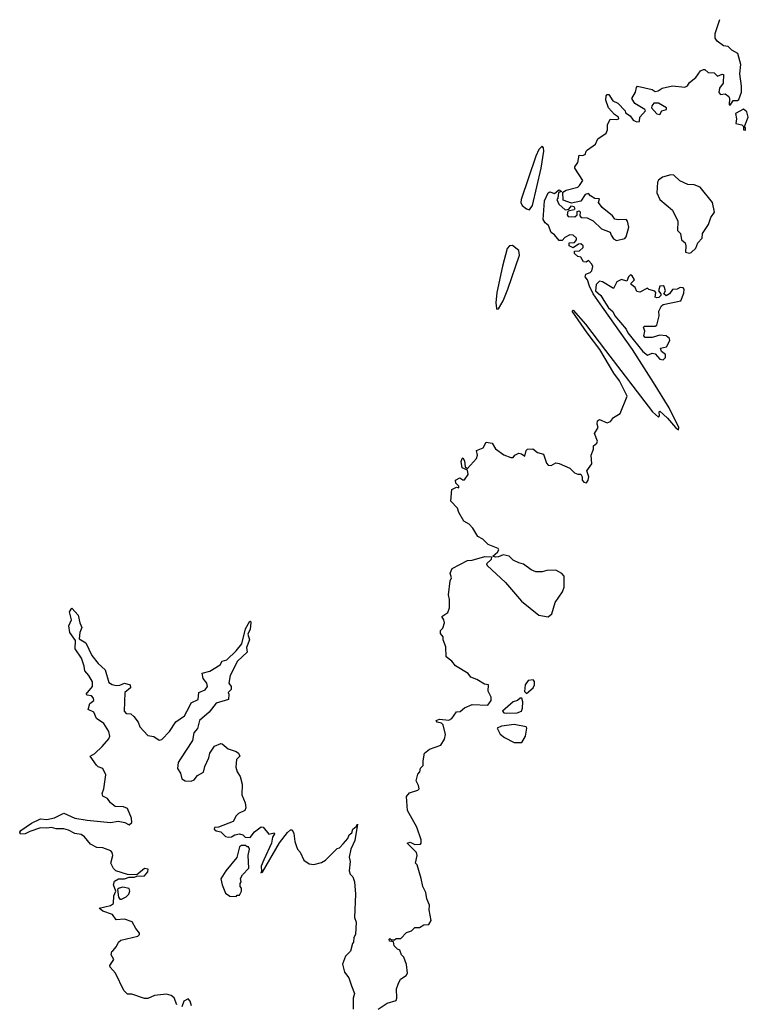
# Model space of a CAD drawing. Extents: x 2219101 to 2444320, y 201258 to 358766.
# Tile 188 of 256: x 2321590 to 2326284, y 310435 to 316783. Entities that reach past the tile are written whole.
import ezdxf

# ---------------------------------------------------------------- set-up
doc = ezdxf.new("R2010")
doc.units = 0

msp = doc.modelspace()

# ---------------------------------------------------------------- linework, layer by layer
at = {"layer": '0CON10XD'}
for points in [[(2325555, 316129.2), (2325566, 316124), (2325583, 316127), (2325586, 316155), (2325621.2, 316195), (2325617.5, 316205), (2325552, 316242), (2325534.2, 316274.2), (2325557.5, 316315), (2325563, 316347), (2325570, 316355), (2325665, 316333.8), (2325685, 316321.2), (2325702.5, 316325), (2325728.3, 316341.7), (2325795, 316356.2), (2325875, 316347.5), (2325893, 316357), (2325905, 316377.5), (2325945, 316410), (2325977, 316453), (2325995, 316462.5), (2326005, 316462.5), (2326025, 316442.5), (2326065, 316440), (2326085, 316420), (2326115, 316432.5), (2326125, 316430), (2326122.5, 316375), (2326099.3, 316340.7), (2326093.6, 316313.6), (2326105, 316301.2), (2326135, 316306), (2326158, 316288), (2326163.3, 316275), (2326160, 316235), (2326170, 316235), (2326187.5, 316262.5), (2326215, 316261.2), (2326222, 316268), (2326240, 316315), (2326241.2, 316355), (2326228.8, 316435), (2326236.2, 316495), (2326216.2, 316565), (2326177.7, 316587.7), (2326155, 316610), (2326124.2, 316614.2), (2326083.3, 316645), (2326071.2, 316665), (2326070, 316695), (2326100, 316785)], [(2323900, 310405), (2323958.3, 310441.7), (2324015, 310460), (2324020, 310475), (2324017.5, 310535), (2324027.5, 310565), (2324043.6, 310596.4), (2324079.3, 310620.7), (2324087.5, 310635), (2324081.7, 310691.7), (2324065, 310740), (2324050, 310755), (2324040, 310785), (2324025, 310790), (2324001.7, 310811.7), (2323998.3, 310838.3), (2323971.7, 310841.7), (2323970, 310855), (2323975, 310860), (2323985, 310850), (2324005, 310850), (2324015, 310860), (2324045, 310860), (2324081.7, 310898.3), (2324115, 310910), (2324135, 310930), (2324165, 310930), (2324193, 310947), (2324225, 310950), (2324240, 310975), (2324227.5, 311045), (2324230, 311075), (2324213.3, 311115), (2324206.4, 311156.4), (2324187.5, 311195), (2324177, 311247), (2324150, 311335), (2324140, 311345), (2324150, 311395), (2324146.2, 311415), (2324086.7, 311475), (2324105, 311480.8), (2324135, 311465.8), (2324171.7, 311468.3), (2324177.5, 311475), (2324177.5, 311495), (2324147.7, 311577.7), (2324087.5, 311685), (2324082.5, 311775), (2324101.7, 311798.3), (2324155, 311816.7), (2324163.3, 311825), (2324160, 311845), (2324143.8, 311875), (2324155, 311920), (2324167.5, 311935), (2324173, 311957), (2324190, 311975), (2324188.8, 312005), (2324197.5, 312055), (2324229.3, 312080.7), (2324303.6, 312106.4), (2324327.5, 312145), (2324332.5, 312175), (2324317.5, 312237.5), (2324307, 312247), (2324280, 312255), (2324272.5, 312265), (2324295, 312273.3), (2324355, 312267.5), (2324373, 312277), (2324405, 312320), (2324427, 312323), (2324455, 312347.5), (2324505, 312367.5), (2324607, 312363), (2324627.5, 312395), (2324627.5, 312415), (2324607.5, 312455), (2324610, 312495), (2324585, 312498.8), (2324535, 312530), (2324497.5, 312545), (2324478.3, 312568.3), (2324397, 312617), (2324375, 312646.7), (2324337.5, 312675), (2324335, 312740), (2324317.5, 312785), (2324317.5, 312805), (2324300, 312825), (2324300, 312845), (2324315, 312860), (2324326.2, 312895), (2324323.3, 312915), (2324310, 312935), (2324348, 312962), (2324359.3, 312990.7), (2324360, 313045), (2324353.3, 313075), (2324363.3, 313165), (2324372.5, 313185), (2324362.5, 313215), (2324375.9, 313244.1), (2324475, 313296.7), (2324505, 313298), (2324586.8, 313323.2), (2324629.3, 313319.3), (2324626.8, 313303.2), (2324597.5, 313275), (2324602.5, 313265), (2324720, 313155), (2324823.8, 313035), (2324935, 312943.3), (2324995, 312933.3), (2325018.3, 312951.7), (2325040, 313025), (2325086.7, 313095), (2325098.8, 313125), (2325096.7, 313195), (2325083, 313213), (2325045, 313233.3), (2324985, 313232.5), (2324955, 313222.5), (2324915, 313222.5), (2324885, 313236.7), (2324835, 313273.8), (2324805, 313280.8), (2324769.1, 313299.1), (2324742.5, 313325), (2324705, 313332.5), (2324675, 313319.2), (2324655, 313317.5), (2324637.5, 313325), (2324669.1, 313350.9), (2324676, 313365), (2324673.3, 313375), (2324608.8, 313398.8), (2324574.1, 313434.1), (2324542.3, 313452.3), (2324510, 313505), (2324485, 313530), (2324450.7, 313550.7), (2324420, 313605), (2324410, 313635), (2324368.3, 313678.3), (2324375, 313753.8), (2324405, 313770), (2324420, 313765), (2324420, 313775), (2324400, 313795), (2324397.5, 313815), (2324425, 313830), (2324445, 313816.7), (2324455, 313816.7), (2324479.3, 313850.7), (2324475, 313880), (2324440, 313895), (2324434.2, 313935), (2324440, 313955), (2324445, 313957.5), (2324455, 313940), (2324460, 313900), (2324475, 313890), (2324532, 313955), (2324538.8, 313975), (2324532.5, 314005), (2324576, 314024), (2324595, 314060), (2324633.6, 314053.6), (2324655.8, 314015.8), (2324708, 313978), (2324755, 313961.2), (2324768.3, 313961.7), (2324780, 313975), (2324805, 313988), (2324822.5, 313985), (2324845, 313970), (2324853.3, 314005), (2324862.5, 314015), (2324896.4, 314016.4), (2324925, 313992.5), (2324965, 313982.5), (2324984.4, 313924.4), (2324995, 313910.8), (2325015, 313910), (2325044, 313926), (2325065, 313921.2), (2325135, 313892.5), (2325165, 313862.5), (2325185, 313852.5), (2325205, 313852.5), (2325213.3, 313835), (2325213.8, 313815), (2325225, 313801.2), (2325242.5, 313797.5), (2325253.3, 313815), (2325256, 313835), (2325243.3, 313875), (2325275, 313920), (2325272, 313975), (2325286.7, 314015), (2325287.5, 314035), (2325307.7, 314052.3), (2325313.3, 314065), (2325292.5, 314115), (2325316.7, 314155), (2325310, 314175), (2325313, 314197), (2325325, 314206.2), (2325375, 314184.2), (2325396.9, 314193.1), (2325415, 314218.8), (2325457.5, 314245), (2325503.5, 314355), (2325453.9, 314455), (2325417.7, 314505), (2325327.3, 314657.3), (2325245, 314764.4), (2325150, 314905), (2325155, 314910), (2325235, 314820), (2325365, 314650), (2325666.7, 314255), (2325705, 314220), (2325711.7, 314228.3), (2325710, 314255), (2325715, 314260), (2325763.3, 314215), (2325815, 314153.3), (2325835, 314140), (2325836.1, 314153.9), (2325775, 314280), (2325673.8, 314445), (2325537.3, 314657.3), (2325345, 314930), (2325284.5, 315015), (2325260, 315065), (2325248.8, 315105), (2325234, 315125), (2325237, 315143), (2325265.8, 315154.2), (2325276.2, 315165), (2325282.5, 315192.5), (2325277, 315207), (2325255, 315230), (2325239.3, 315220.7), (2325223, 315223), (2325205, 315252.5), (2325185, 315257.5), (2325163.3, 315275), (2325165, 315290), (2325197, 315293), (2325220, 315315), (2325220, 315325), (2325205, 315337.5), (2325190, 315335), (2325155, 315312.5), (2325130, 315325), (2325130, 315345), (2325165, 315347.5), (2325177.5, 315365), (2325177.5, 315375), (2325155, 315393.3), (2325135, 315396.2), (2325101.7, 315378.3), (2325085, 315360), (2325065, 315360), (2325036, 315396), (2325015, 315411.2), (2324996.1, 315456.1), (2324975, 315473.8), (2324962.9, 315495), (2324971.4, 315615), (2324995, 315667.5), (2325005, 315672.5), (2325035, 315662.5), (2325063, 315687), (2325070, 315685), (2325080, 315675), (2325061.7, 315668.3), (2325057, 315633), (2325050, 315625), (2325063.6, 315593.6), (2325105, 315557.5), (2325128.3, 315561.7), (2325145, 315582.5), (2325159.3, 315579.3), (2325167.5, 315565), (2325161.7, 315558.3), (2325121.7, 315548.3), (2325117.5, 315525), (2325123.6, 315513.6), (2325167, 315513), (2325182.5, 315525), (2325182.5, 315547.5), (2325195, 315550), (2325200, 315545), (2325198.3, 315518.3), (2325207, 315507), (2325246.1, 315506.1), (2325285, 315487.5), (2325337.5, 315435), (2325395, 315412.5), (2325401.2, 315395), (2325415, 315370), (2325435, 315360), (2325488.3, 315371.7), (2325497, 315383), (2325513.3, 315445), (2325506.7, 315485), (2325497.5, 315495), (2325445, 315492.5), (2325425, 315497.5), (2325409.5, 315519.5), (2325341.7, 315571.7), (2325320, 315605), (2325325, 315627.5), (2325295, 315630), (2325267, 315647), (2325255, 315662.5), (2325234.1, 315655.9), (2325205, 315612.5), (2325145, 315600), (2325090.7, 315620.7), (2325088.3, 315671.7), (2325110, 315685), (2325185, 315703.3), (2325197.5, 315715), (2325217, 315747), (2325167.5, 315825), (2325167.5, 315835), (2325186.4, 315863.6), (2325195, 315910), (2325215, 315907.5), (2325232.5, 315915), (2325238.8, 315935), (2325248.8, 315945), (2325299.8, 315980.2), (2325315, 316016), (2325367.5, 316052.5), (2325375.9, 316074.1), (2325376.2, 316105), (2325395, 316142.5), (2325435, 316140), (2325450, 316145), (2325447.5, 316155), (2325422.3, 316172.3), (2325382.5, 316215), (2325366.7, 316265), (2325368.3, 316291.7), (2325375, 316300), (2325385, 316300), (2325410.7, 316260.7), (2325442.5, 316245), (2325490, 316195), (2325493.6, 316183.6), (2325523.9, 316163.9), (2325543.3, 316135), (2325555, 316129.2)], [(2325715, 316172), (2325726.7, 316195), (2325756.7, 316205), (2325757.5, 316215), (2325705, 316245.8), (2325676, 316244), (2325661.7, 316228.3), (2325661.2, 316215), (2325695, 316176.2), (2325715, 316172)], [(2326265, 316070), (2326266.4, 316086.4), (2326260, 316095), (2326284, 316155), (2326275, 316190), (2326254, 316206), (2326202.5, 316177.5), (2326208.8, 316145), (2326203.8, 316115), (2326242.5, 316105), (2326252.5, 316095), (2326253.9, 316073.9), (2326265, 316070)], [(2324875, 315557.3), (2324893.9, 315586.1), (2324950.2, 315825), (2324966.6, 315936.6), (2324965, 315957.5), (2324955, 315968.8), (2324935, 315947.1), (2324915, 315903.3), (2324819.7, 315625), (2324818.6, 315605), (2324827.2, 315585), (2324855, 315563.5), (2324875, 315557.3)], [(2325905, 315277.5), (2325915, 315282.5), (2325945, 315310), (2325958.8, 315345), (2325986.7, 315375), (2325990, 315405), (2326027.4, 315462.6), (2326041.7, 315508.3), (2326066.8, 315543.2), (2326053.6, 315605), (2325973.5, 315703.5), (2325935, 315717.5), (2325895, 315720), (2325843.3, 315745), (2325805, 315780.8), (2325785, 315783.8), (2325731.2, 315768.8), (2325705, 315749.2), (2325698.1, 315735), (2325695, 315667.5), (2325715, 315623.3), (2325796.2, 315555), (2325830, 315485), (2325828, 315425), (2325846.7, 315405), (2325853.9, 315363.9), (2325876.7, 315345), (2325882.5, 315325), (2325880, 315285), (2325905, 315277.5)], [(2324665, 314916.7), (2324675, 314918.8), (2324705, 314971.5), (2324735, 315046.5), (2324809.3, 315265), (2324805.4, 315295.4), (2324765, 315327), (2324745, 315324.8), (2324731.1, 315308.9), (2324700.9, 315195), (2324664.8, 315024.8), (2324656.8, 314956.8), (2324661.9, 314921.9), (2324665, 314916.7)], [(2325735, 314590.8), (2325751.2, 314605), (2325751.2, 314625), (2325723.9, 314643.9), (2325717.5, 314665), (2325756.9, 314673.1), (2325778.1, 314715), (2325777, 314727), (2325755.5, 314745.5), (2325715, 314750), (2325665, 314734), (2325620, 314735), (2325610, 314745), (2325617.5, 314775), (2325608.3, 314801.7), (2325615, 314806.7), (2325685, 314806.7), (2325695, 314813.3), (2325710, 314875), (2325707, 314903), (2325725, 314937.5), (2325735, 314946.7), (2325848.8, 314971.2), (2325869.4, 315020.6), (2325870.8, 315045), (2325865, 315053.8), (2325845, 315057.1), (2325825, 315046.2), (2325796.4, 315043.6), (2325776.7, 315015), (2325755, 315003.8), (2325740, 315015), (2325751.2, 315035), (2325742.3, 315062.3), (2325735, 315068), (2325715, 315065.8), (2325706.1, 315036.1), (2325720, 315015), (2325720, 315005), (2325708.3, 314991.7), (2325695, 314990), (2325683.8, 314995), (2325687.5, 315025), (2325682, 315032), (2325643.6, 315043.6), (2325635, 315052.5), (2325585, 315026.7), (2325565, 315030), (2325556.1, 315056.1), (2325530, 315075), (2325530, 315085), (2325550, 315105), (2325535, 315132.5), (2325525, 315137.5), (2325512.5, 315125), (2325501.7, 315098.3), (2325467.7, 315107.7), (2325436, 315094), (2325415, 315050), (2325345, 315093.3), (2325325, 315096.7), (2325318.3, 315091.7), (2325303.3, 315075), (2325300, 315035), (2325333.8, 315005), (2325353.4, 314973.4), (2325384.2, 314925), (2325411.7, 314901.7), (2325423.8, 314873.8), (2325497.9, 314787.9), (2325506.9, 314765), (2325605, 314644.2), (2325635, 314620), (2325665, 314633.3), (2325685, 314630), (2325713.3, 314595), (2325735, 314590.8)], [(2322602, 310432), (2322585, 310476.2), (2322565, 310491.2), (2322535, 310500), (2322458.3, 310491.7), (2322415, 310473.3), (2322395, 310473.3), (2322311.7, 310501.7), (2322285, 310500), (2322260, 310525), (2322206.2, 310635), (2322172.5, 310675), (2322170, 310685), (2322196.7, 310725), (2322180, 310755), (2322182.5, 310775), (2322189.3, 310780.7), (2322213, 310807), (2322226.2, 310835), (2322241.7, 310848.3), (2322350, 310875), (2322362.5, 310885), (2322362.5, 310895), (2322337.5, 310925), (2322315, 310966.7), (2322265, 310983.3), (2322210.5, 310980.5), (2322187.5, 311015), (2322126.4, 311036.4), (2322102.5, 311055), (2322175, 311072.5), (2322193.3, 311085), (2322196.7, 311135), (2322210, 311165), (2322194.4, 311205), (2322200.6, 311229.4), (2322226.8, 311243.2), (2322265, 311244.4), (2322295, 311254.2), (2322330, 311255), (2322345, 311262.5), (2322395, 311263.8), (2322415, 311290), (2322417, 311307), (2322395, 311310), (2322345, 311270), (2322285, 311272.5), (2322210, 311295), (2322195, 311310), (2322177.5, 311345), (2322190, 311395), (2322186.7, 311415), (2322176.7, 311425), (2322125, 311443.8), (2322086.7, 311446.7), (2322047, 311467), (2322006.7, 311515), (2321985, 311530), (2321945, 311536.7), (2321905, 311558.8), (2321873.6, 311566.4), (2321825, 311566.2), (2321795, 311576.2), (2321765, 311570), (2321725, 311572), (2321655, 311550), (2321625, 311534), (2321595, 311532.5), (2321590, 311545), (2321596.7, 311555), (2321666, 311604), (2321725, 311631.2), (2321765, 311625.8), (2321815, 311638), (2321875, 311667.5), (2321945, 311636.2), (2322025, 311622), (2322175, 311607.5), (2322225, 311616.7), (2322267, 311607), (2322295, 311592.5), (2322311.7, 311608.3), (2322310, 311635), (2322285, 311697.5), (2322258.8, 311708.8), (2322205, 311710), (2322175, 311733.3), (2322155, 311762), (2322125, 311777.5), (2322121.2, 311795), (2322132, 311825), (2322145.8, 311915.8), (2322126.4, 311956.4), (2322096.4, 311966.4), (2322085, 311976.7), (2322043.3, 312035), (2322075, 312053.3), (2322122.1, 312097.9), (2322165, 312146.7), (2322170.8, 312165), (2322165, 312193.3), (2322131.2, 312245), (2322085, 312277.5), (2322067.7, 312317.7), (2322030, 312335), (2322042.5, 312375), (2322067.5, 312395), (2322065, 312410), (2322052.5, 312425), (2322025, 312427.5), (2322017.5, 312435), (2322060, 312485), (2322058.8, 312515), (2322035.7, 312555.7), (2322008.8, 312585), (2322005.7, 312615.7), (2321987.1, 312667.1), (2321947.7, 312727.7), (2321950, 312780), (2321913, 312833), (2321907.5, 312875), (2321923.3, 312915), (2321910, 312965), (2321925, 312990), (2321966.7, 312945), (2321976.7, 312895), (2321991.2, 312865), (2321977.7, 312832.3), (2321972.3, 312792.3), (2322015, 312766.7), (2322054.2, 312684.2), (2322095, 312633.3), (2322140.7, 312590.7), (2322165, 312510), (2322185, 312496.2), (2322210.5, 312490.5), (2322235, 312492), (2322265, 312506.7), (2322302.5, 312495), (2322303.3, 312475), (2322266.7, 312445), (2322264, 312325), (2322275, 312310), (2322307, 312307), (2322325, 312290), (2322352.5, 312255), (2322363.3, 312225), (2322415, 312167.5), (2322455, 312162.5), (2322488.3, 312138.3), (2322505, 312142.5), (2322555, 312193.3), (2322595, 312257.5), (2322651.2, 312295), (2322685, 312360), (2322695, 312378.8), (2322738.7, 312401.3), (2322744.3, 312445.7), (2322785, 312463.3), (2322799.2, 312485), (2322796, 312505), (2322771.2, 312535), (2322765, 312570), (2322815, 312583.8), (2322882.5, 312625), (2322895, 312647.5), (2322925, 312656.7), (2322985.6, 312714.4), (2323021.7, 312758.3), (2323044.3, 312855), (2323072.5, 312905), (2323077.5, 312905), (2323080, 312895), (2323075.7, 312854.3), (2323060.7, 312820.7), (2323070, 312785), (2323052, 312735), (2323056.2, 312705), (2322993.5, 312646.5), (2322945.8, 312555), (2322936.4, 312506.4), (2322952.5, 312485), (2322952.5, 312465), (2322932.5, 312445), (2322937.5, 312435), (2322935, 312400), (2322855, 312376), (2322810.9, 312319.1), (2322748.8, 312265), (2322735.6, 312214.4), (2322712.5, 312185), (2322704.2, 312135.8), (2322625, 312018)], [(2324855, 312440), (2324897.5, 312475), (2324907.5, 312495), (2324907, 312517), (2324897, 312527), (2324865, 312522.5), (2324847.5, 312495), (2324842.5, 312452.5), (2324855, 312440)], [(2324725, 312313.1), (2324795, 312314.6), (2324823.3, 312325), (2324830, 312345), (2324832.5, 312385), (2324825, 312410), (2324815, 312410), (2324797, 312393), (2324770, 312385), (2324700, 312325), (2324710, 312315), (2324725, 312313.1)], [(2324825, 312123.3), (2324848.8, 312165), (2324858, 312215), (2324852, 312225), (2324775, 312240), (2324695, 312229.5), (2324666.7, 312215), (2324685, 312177.5), (2324712.5, 312155), (2324775, 312123.3), (2324825, 312123.3)], [(2322625, 312018), (2322610, 311995), (2322606.7, 311955), (2322626.7, 311925), (2322635, 311890), (2322655, 311876.7), (2322695, 311874), (2322715, 311883.3), (2322735, 311910), (2322775, 311932.5), (2322782.2, 311967.8), (2322809.2, 312025), (2322814, 312055), (2322845, 312098.8), (2322885, 312116.2), (2322895, 312114), (2322933, 312083), (2322985, 312065.6), (2322998.8, 312055), (2323007.5, 312035), (2322986.1, 312013.9), (2322982.9, 311965), (2322991.9, 311935), (2323010, 311905), (2323022.5, 311855), (2323022, 311785), (2323042.5, 311735), (2323047, 311703), (2323040, 311685), (2323000, 311665), (2322985, 311650), (2322966.2, 311613.8), (2322871.7, 311578.3), (2322844.1, 311575.9), (2322842.5, 311565), (2322855, 311553.8), (2322885, 311546.7), (2322915, 311517.1), (2322935, 311512.2), (2322954.4, 311515.6), (2322975, 311528.8), (2323005, 311533.3), (2323027, 311527), (2323043, 311513), (2323075, 311510), (2323103.6, 311546.4), (2323145, 311580), (2323158.3, 311578.3), (2323195, 311532.5), (2323230, 311540), (2323232.5, 311535), (2323217.7, 311512.3), (2323211.9, 311475), (2323163.2, 311366.8), (2323146.2, 311325), (2323148.3, 311291.7), (2323143, 311283), (2323155, 311287.5), (2323263.7, 311476.3), (2323315, 311543.3), (2323335, 311560), (2323345, 311560), (2323357, 311537), (2323362.5, 311485), (2323373, 311453), (2323380, 311435), (2323397, 311417), (2323420, 311365), (2323455, 311340), (2323485, 311337.5), (2323535, 311350), (2323560, 311365), (2323635, 311440), (2323650, 311445), (2323675, 311470), (2323703.3, 311505), (2323712, 311528), (2323729.2, 311540.8), (2323736.2, 311565), (2323758.3, 311581.7), (2323766.7, 311596.7), (2323748.5, 311491.5), (2323723.3, 311435), (2323712.5, 311385), (2323720, 311355), (2323712.5, 311295), (2323720, 311275), (2323737, 311257), (2323747.5, 311225), (2323752.5, 311145), (2323747.5, 310995), (2323757.5, 310965), (2323752.5, 310885), (2323743, 310867), (2323740, 310835), (2323733, 310827), (2323721.7, 310778.3), (2323690, 310745), (2323670, 310695), (2323683, 310643), (2323710, 310605), (2323727.5, 310555), (2323747.5, 310505), (2323737.5, 310475), (2323737.5, 310405)], [(2322985, 311130), (2322991.7, 311138.3), (2323005, 311140), (2323020, 311165), (2323020, 311185), (2323010, 311195), (2323010, 311215), (2323017.5, 311225), (2323013, 311247), (2323025, 311270), (2323066.4, 311313.6), (2323062.5, 311395), (2323070, 311435), (2323065, 311450), (2323055, 311450), (2323045, 311460), (2323018.3, 311458.3), (2323005, 311450), (2322988.8, 311381.2), (2322917.5, 311295), (2322886.7, 311245), (2322893.3, 311205), (2322915, 311152.5), (2322943, 311133), (2322985, 311130)], [(2322235, 311112.5), (2322245, 311113.3), (2322275, 311127.5), (2322292.5, 311145), (2322298.8, 311165), (2322295, 311182.5), (2322255, 311190.8), (2322230, 311185), (2322220, 311175), (2322226.7, 311125), (2322235, 311112.5)], [(2322696.7, 310425), (2322688.8, 310455), (2322675, 310470), (2322647.5, 310455), (2322635, 310420)]]:
    msp.add_lwpolyline(points, dxfattribs=at)

doc.saveas('drawing.dxf')
